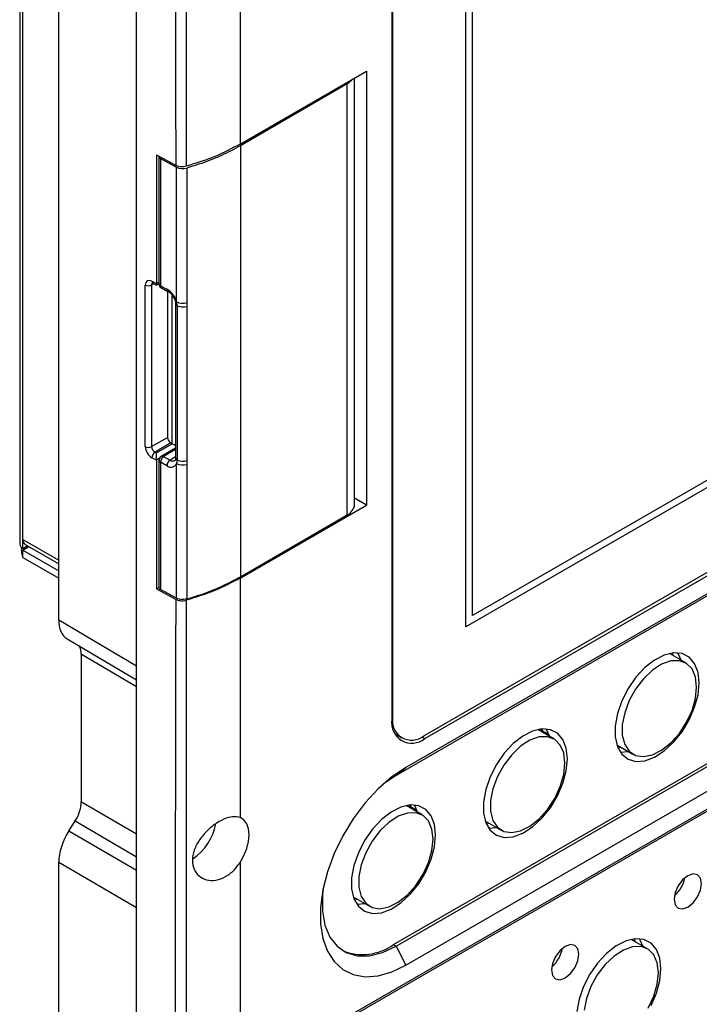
# Model space of a CAD drawing. Header units: millimetres. Extents: x 7320 to 8980, y -2461 to -1618.
# Tile 84 of 92: x 8541 to 8615, y -2028 to -1921. Entities that reach past the tile are written whole.
import ezdxf

# ---------------------------------------------------------------- set-up
doc = ezdxf.new("R2010")
doc.units = ezdxf.units.MM
doc.header["$LTSCALE"] = 3

msp = doc.modelspace()

# ---------------------------------------------------------------- linework, layer by layer
at = {"linetype": 'Continuous', "lineweight": 30}
for p, q in [((8540.65, -1878.68), (8540.65, -1977.97)), ((8541, -1977.48), (8541, -1880.15)), ((8544.9, -1986.25), (8544.9, -1881.08)), ((8553.37, -2139.27), (8553.37, -1881.25)), ((8581.23, -1885.66), (8581.23, -1997.12)), ((8581.32, -1885.46), (8581.32, -1996.92)), ((8589.31, -1987), (8589.31, -1886.16)), ((8590.02, -1985.78), (8590.02, -1886.57)), ((8564.69, -1887.78), (8564.69, -1934.32)), ((8704.57, -1919.65), (8590.02, -1985.78)), ((8705.27, -1920.05), (8589.31, -1987)), ((8564.69, -1934.32), (8578.48, -1926.36)), ((8578.48, -1926.36), (8578.48, -1973.72)), ((8577.17, -1973.64), (8577.17, -1927.11)), ((8584.71, -1998.88), (8709.87, -1926.63)), ((8584.84, -1999.2), (8710, -1926.95)), ((8576.36, -1927.75), (8564.72, -1934.5)), ((8576.36, -1974.78), (8576.36, -1927.75)), ((8711.02, -1928.55), (8581.7, -2003.21)), ((8712.08, -1927.71), (8582.76, -2002.36)), ((8564.72, -1934.5), (8564.72, -1981.53)), ((8555.57, -1935.5), (8557.7, -1936.65)), ((8555.57, -1935.5), (8555.57, -1949.55)), ((8555.83, -1935.69), (8555.83, -1949.57)), ((8555.99, -1935.9), (8557.75, -1936.84)), ((8555.99, -1935.9), (8555.99, -1949.78)), ((8726.11, -1943.12), (8568.73, -2033.98)), ((8723.78, -1944.7), (8568.93, -2034.09)), ((8581.42, -2021.68), (8710.73, -1947.03)), ((8581.7, -2021.84), (8711.02, -1947.19)), ((8554.34, -1967.34), (8554.34, -1949.7)), ((8555.27, -1949.56), (8555.03, -1949.7)), ((8555.03, -1949.7), (8555.03, -1967.33)), ((8555.07, -1949.28), (8555.57, -1949.55)), ((8555.17, -1949.51), (8555.56, -1949.72)), ((8555.18, -1949.51), (8555.17, -1949.51)), ((8555.56, -1949.72), (8555.83, -1949.57)), ((8555.57, -1949.55), (8555.83, -1949.4)), ((8555.99, -1949.78), (8556.71, -1950.17)), ((8556.1, -1950.01), (8556.82, -1950.4)), ((8582.76, -2023.92), (8712.08, -1949.26)), ((8556.77, -1950.37), (8556.77, -1966.33)), ((8557.26, -1967.03), (8557.26, -1950.8)), ((8557.65, -1951.77), (8557.65, -1968.59)), ((8557.81, -1951.98), (8557.81, -1968.8)), ((8558.87, -1951.63), (8558.87, -1952.04)), ((8555.03, -1967.33), (8556.77, -1966.33)), ((8557.12, -1966.94), (8555.41, -1967.93)), ((8555.56, -1968.01), (8557.26, -1967.03)), ((8557.12, -1966.94), (8557.26, -1967.03)), ((8555.41, -1967.93), (8555.56, -1968.01)), ((8557.65, -1967.5), (8556.08, -1968.41)), ((8557.65, -1967.67), (8556.33, -1968.43)), ((8555.57, -1968.82), (8555.07, -1968.55)), ((8555.87, -1968.64), (8555.57, -1968.82)), ((8555.57, -1968.82), (8555.57, -1982.86)), ((8555.83, -1968.84), (8555.83, -1982.72)), ((8555.99, -1969.05), (8555.99, -1982.93)), ((8556.71, -1969.44), (8555.99, -1969.05)), ((8556.33, -1968.43), (8557.05, -1968.82)), ((8557.65, -1968.45), (8557.05, -1968.82)), ((8557.75, -1983.87), (8557.75, -1969.18)), ((8564.69, -1981.68), (8578.48, -1973.72)), ((8578.48, -1973.72), (8577.17, -1972.97)), ((8564.72, -1981.53), (8576.36, -1974.78)), ((8541, -1978.46), (8541, -1977.48)), ((8541, -1977.48), (8544.9, -1979.73)), ((8541.25, -1978.03), (8544.9, -1980.14)), ((8541.45, -1978.15), (8541, -1978.63)), ((8541.5, -1978.18), (8541, -1978.46)), ((8541, -1978.63), (8541.64, -1978.26)), ((8541, -1979.44), (8541, -1978.63)), ((8541, -1978.63), (8544.9, -1980.88)), ((8541, -1979.44), (8544.9, -1981.69)), ((8564.69, -1981.68), (8564.69, -2007.82)), ((8555.83, -1982.71), (8555.57, -1982.86)), ((8555.57, -1982.86), (8557.7, -1984.01)), ((8557.75, -1983.87), (8555.99, -1982.93)), ((8544.9, -1986.25), (8553.37, -1991.27)), ((8545.82, -1988.3), (8553.37, -1992.77)), ((8611.97, -1990.18), (8611.85, -1989.86)), ((8547.37, -2006.09), (8547.37, -1990.01)), ((8553.37, -1993.56), (8547.37, -1990.01)), ((8613.28, -1990.94), (8611.51, -1989.92)), ((8581.32, -1996.92), (8581.23, -1996.87)), ((8598.91, -1999.23), (8597.14, -1998.21)), ((8597.6, -1998.48), (8597.48, -1998.15)), ((8597.64, -1998.14), (8597.64, -1998.34)), ((8598.34, -1998.75), (8597.64, -1998.34)), ((8581.58, -1998.69), (8582.31, -1999.12)), ((8581.68, -1998.87), (8581.89, -1998.87)), ((8584.49, -1999), (8584.84, -1999.2)), ((8605.76, -1999.88), (8607.53, -2000.9)), ((8605.88, -2000.2), (8606.22, -2000.14)), ((8606.14, -2000.68), (8607.03, -2000.61)), ((8581.7, -2003.21), (8582.76, -2002.36)), ((8581.7, -2003.21), (8580.34, -2004.12)), ((8547.37, -2006.09), (8553.37, -2009.59)), ((8584.55, -2007.53), (8582.78, -2006.51)), ((8583.23, -2006.77), (8583.11, -2006.45)), ((8583.27, -2006.43), (8583.27, -2006.64)), ((8583.97, -2007.05), (8583.27, -2006.64)), ((8546.01, -2009.28), (8546.68, -2008.22)), ((8553.37, -2012.12), (8546.68, -2008.22)), ((8591.39, -2008.17), (8593.17, -2009.19)), ((8591.51, -2008.49), (8591.85, -2008.44)), ((8591.77, -2008.97), (8592.66, -2008.9)), ((8546.01, -2009.28), (8553.37, -2013.57)), ((8544.9, -2117.88), (8544.9, -2012.71)), ((8553.37, -2017.65), (8544.9, -2012.71)), ((8564.69, -2012.71), (8564.69, -2132.74)), ((8577.03, -2016.47), (8578.8, -2017.49)), ((8577.15, -2016.79), (8577.48, -2016.73)), ((8577.41, -2017.27), (8578.29, -2017.2)), ((8581.42, -2021.68), (8581.7, -2021.84)), ((8581.7, -2021.84), (8582.76, -2023.92)), ((8609.11, -2022.13), (8607.34, -2021.11)), ((8607.8, -2021.37), (8607.68, -2021.05))]:
    msp.add_line(p, q, dxfattribs=at)
at = {"linetype": 'Continuous', "lineweight": 30, "flags": 128}
for points in [[(8558.82, -1884.39), (8558.82, -1884.39), (8558.82, -1886.02), (8558.82, -1892.55), (8558.82, -1918.68), (8558.82, -1933.96), (8558.82, -1936.75)], [(8576.36, -1927.75), (8576.85, -1927.36), (8576.95, -1927.25)], [(8557.75, -1951.53), (8557.75, -1948.82), (8557.75, -1947.17), (8557.75, -1936.84)], [(8558.87, -1936.94), (8558.87, -1938.57), (8558.87, -1945.1), (8558.87, -1951.63)], [(8558.87, -1952.04), (8558.87, -1953.71), (8558.87, -1960.36), (8558.87, -1968.86)], [(8558.87, -1968.86), (8558.87, -1969.11), (8558.87, -1969.28)], [(8558.87, -1969.28), (8558.87, -1971.23), (8558.87, -1983.97)], [(8558.82, -1984.11), (8558.82, -1985.74), (8558.82, -1992.27), (8558.82, -2018.4), (8558.82, -2122.92), (8558.82, -2131.59), (8558.82, -2140.97), (8558.82, -2140.97)], [(8614.75, -1993.12), (8614.63, -1991.97), (8614.26, -1991.02), (8613.67, -1990.33), (8612.9, -1989.93), (8611.97, -1989.85), (8610.95, -1990.08), (8609.89, -1990.63), (8608.84, -1991.45), (8607.86, -1992.5), (8607, -1993.73), (8606.31, -1995.07), (8605.83, -1996.45), (8605.59, -1997.79), (8605.59, -1999.02), (8605.83, -2000.08), (8606.31, -2000.91), (8607, -2001.45), (8607.86, -2001.7), (8608.84, -2001.62), (8609.89, -2001.22), (8610.95, -2000.54), (8611.97, -1999.59), (8612.9, -1998.45), (8613.67, -1997.15), (8614.26, -1995.78), (8614.63, -1994.41), (8614.75, -1993.12)], [(8612.78, -1990.65), (8612.49, -1990), (8612.4, -1989.84)], [(8614.47, -1993.57), (8614.35, -1992.48), (8613.97, -1991.6), (8613.37, -1990.99), (8612.59, -1990.7), (8611.66, -1990.73), (8610.66, -1991.09), (8609.65, -1991.75), (8608.68, -1992.67), (8607.82, -1993.8), (8607.12, -1995.06), (8606.63, -1996.37), (8606.37, -1997.66), (8606.37, -1998.84), (8606.63, -1999.83), (8607.12, -2000.58), (8607.82, -2001.03), (8608.68, -2001.17), (8609.65, -2000.97), (8610.66, -2000.46), (8611.66, -1999.66), (8612.59, -1998.63), (8613.37, -1997.42), (8613.97, -1996.12), (8614.35, -1994.81), (8614.47, -1993.57)], [(8600.38, -2001.41), (8600.26, -2000.26), (8599.89, -1999.31), (8599.31, -1998.62), (8598.53, -1998.23), (8597.61, -1998.14), (8596.58, -1998.38), (8595.52, -1998.92), (8594.47, -1999.74), (8593.49, -2000.8), (8592.63, -2002.03), (8591.95, -2003.37), (8591.47, -2004.74), (8591.22, -2006.09), (8591.22, -2007.32), (8591.47, -2008.38), (8591.95, -2009.2), (8592.63, -2009.75), (8593.49, -2009.99), (8594.47, -2009.91), (8595.52, -2009.52), (8596.58, -2008.83), (8597.61, -2007.89), (8598.53, -2006.74), (8599.31, -2005.45), (8599.89, -2004.08), (8600.26, -2002.71), (8600.38, -2001.41)], [(8598.41, -1998.94), (8598.12, -1998.29), (8598.03, -1998.14)], [(8600.11, -2001.87), (8599.98, -2000.77), (8599.6, -1999.9), (8599, -1999.29), (8598.22, -1998.99), (8597.3, -1999.02), (8596.3, -1999.38), (8595.28, -2000.04), (8594.31, -2000.96), (8593.45, -2002.09), (8592.75, -2003.35), (8592.26, -2004.67), (8592.01, -2005.95), (8592.01, -2007.13), (8592.26, -2008.12), (8592.75, -2008.87), (8593.45, -2009.33), (8594.31, -2009.46), (8595.28, -2009.27), (8596.3, -2008.75), (8597.3, -2007.95), (8598.22, -2006.92), (8599, -2005.72), (8599.6, -2004.42), (8599.98, -2003.11), (8600.11, -2001.87)], [(8582.76, -2002.36), (8581.22, -2003.39), (8579.73, -2004.69), (8578.32, -2006.22), (8577.03, -2007.94), (8575.89, -2009.8), (8574.95, -2011.75), (8574.21, -2013.74), (8573.71, -2015.71), (8573.46, -2017.62), (8573.46, -2019.4), (8573.71, -2021.01), (8574.21, -2022.4), (8574.95, -2023.54), (8575.89, -2024.4), (8577.03, -2024.95), (8578.32, -2025.18), (8579.73, -2025.08), (8581.22, -2024.66), (8582.76, -2023.92)], [(8586.01, -2009.71), (8585.89, -2008.56), (8585.52, -2007.61), (8584.94, -2006.92), (8584.16, -2006.52), (8583.24, -2006.44), (8582.21, -2006.67), (8581.15, -2007.22), (8580.1, -2008.04), (8579.12, -2009.09), (8578.26, -2010.32), (8577.58, -2011.66), (8577.1, -2013.04), (8576.85, -2014.38), (8576.85, -2015.61), (8577.1, -2016.67), (8577.58, -2017.49), (8578.26, -2018.04), (8579.12, -2018.28), (8580.1, -2018.21), (8581.15, -2017.81), (8582.21, -2017.13), (8583.24, -2016.18), (8584.16, -2015.03), (8584.94, -2013.74), (8585.52, -2012.37), (8585.89, -2011), (8586.01, -2009.71)], [(8584.04, -2007.24), (8583.76, -2006.59), (8583.66, -2006.43)], [(8564.69, -2012.71), (8565.1, -2011.96), (8565.42, -2011.19), (8565.61, -2010.42), (8565.68, -2009.69), (8565.61, -2009.04), (8565.42, -2008.49), (8565.1, -2008.08), (8564.69, -2007.82)], [(8585.74, -2010.16), (8585.61, -2009.07), (8585.23, -2008.19), (8584.64, -2007.58), (8583.85, -2007.29), (8582.93, -2007.32), (8581.93, -2007.68), (8580.91, -2008.34), (8579.94, -2009.26), (8579.08, -2010.39), (8578.38, -2011.65), (8577.89, -2012.96), (8577.64, -2014.25), (8577.64, -2015.43), (8577.89, -2016.42), (8578.38, -2017.17), (8579.08, -2017.62), (8579.94, -2017.76), (8580.91, -2017.56), (8581.93, -2017.05), (8582.93, -2016.25), (8583.85, -2015.22), (8584.64, -2014.01), (8585.23, -2012.71), (8585.61, -2011.4), (8585.74, -2010.16)], [(8614.99, -2015.02), (8614.88, -2014.43), (8614.56, -2014.06), (8614.08, -2013.97), (8613.51, -2014.16), (8612.94, -2014.62), (8612.46, -2015.27), (8612.14, -2016.01), (8612.02, -2016.73), (8612.14, -2017.33), (8612.46, -2017.7), (8612.94, -2017.79), (8613.51, -2017.59), (8614.08, -2017.13), (8614.56, -2016.48), (8614.88, -2015.74), (8614.99, -2015.02)], [(8573.74, -2015.55), (8573.66, -2016.3), (8573.66, -2018.02), (8573.94, -2019.56), (8574.48, -2020.85), (8575.26, -2021.86), (8576.26, -2022.55), (8577.45, -2022.9), (8578.78, -2022.9), (8580.22, -2022.54), (8581.7, -2021.84)], [(8612.56, -2015.11), (8612.56, -2015.11), (8612.37, -2015.44)], [(8610.58, -2024.31), (8610.45, -2023.16), (8610.09, -2022.21), (8609.5, -2021.52), (8608.73, -2021.12), (8607.8, -2021.04), (8606.78, -2021.28), (8605.71, -2021.82), (8604.66, -2022.64), (8603.68, -2023.69), (8602.83, -2024.92), (8602.14, -2026.26), (8601.66, -2027.64), (8601.42, -2028.98)], [(8608.6, -2021.84), (8608.32, -2021.19), (8608.23, -2021.04)], [(8601.63, -2022.74), (8601.52, -2022.14), (8601.19, -2021.77), (8600.71, -2021.68), (8600.14, -2021.88), (8599.58, -2022.34), (8599.09, -2022.99), (8598.77, -2023.73), (8598.66, -2024.45), (8598.77, -2025.04), (8599.09, -2025.41), (8599.58, -2025.51), (8600.14, -2025.31), (8600.71, -2024.85), (8601.19, -2024.2), (8601.52, -2023.46), (8601.63, -2022.74)], [(8610.3, -2024.76), (8610.17, -2023.67), (8609.8, -2022.79), (8609.2, -2022.19), (8608.41, -2021.89), (8607.49, -2021.92), (8606.49, -2022.28), (8605.47, -2022.94), (8604.51, -2023.86), (8603.64, -2024.99), (8602.95, -2026.25), (8602.46, -2027.56), (8602.2, -2028.85)], [(8599.19, -2022.82), (8599.19, -2022.83), (8599, -2023.15)], [(8609.2, -2028.61), (8609.8, -2027.32), (8610.17, -2026), (8610.3, -2024.76)], [(8609.5, -2028.34), (8610.09, -2026.97), (8610.45, -2025.61), (8610.58, -2024.31)]]:
    msp.add_lwpolyline(points, dxfattribs=at)
at = {"linetype": 'Continuous', "lineweight": 30}
for centre, radius, start, end in [((8556.08, -1935.68), 0.241, 173.5986, 249.5509), ((8558.43, -1935.42), 1.58, 244.3281, 286.1146), ((8554.68, -1949.01), 0.772, 243.8538, 297.3009), ((8555.31, -1949.31), 0.242, 173.1031, 235.7128), ((8556.33, -1949.57), 0.5, 180, 240.1409), ((8556.08, -1949.55), 0.247, 184.6681, 249.516), ((8556.22, -1949.82), 0.235, 171.9633, 236.8563), ((8556.33, -1949.57), 0.5, 240.1409, 241.8387), ((8555.54, -1952.13), 2.29, 15.1569, 59.191), ((8556.95, -1950.2), 0.243, 173.0962, 235.099), ((8557.91, -1951.74), 0.257, 187.0814, 248.2271), ((8558.43, -1950.11), 1.58, 244.3256, 286.1195), ((8556.11, -1952), 1.7, 0.5686, 15.8464), ((8558.43, -1950.49), 1.61, 247.6124, 285.8287), ((8557.53, -1966.3), 0.768, 182.6049, 237.3956), ((8554.68, -1966.65), 0.772, 243.8538, 297.3009), ((8555.86, -1968.58), 0.793, 124.6845, 177.6454), ((8556.19, -1968.63), 0.245, 53.5915, 115.4244), ((8556.33, -1968.84), 0.5, 120.1359, 180), ((8556.09, -1968.82), 0.255, 185.7002, 248.4839), ((8556.79, -1969.09), 0.795, 124.8534, 177.6646), ((8557.51, -1969.47), 0.795, 124.8534, 177.6646), ((8557.13, -1968.91), 0.675, 231.7513, 336.0147), ((8557.34, -1968.4), 0.506, 235.0035, 298.3402), ((8557.91, -1968.57), 0.256, 185.8317, 248.3524), ((8556.77, -1968.82), 1.05, 339.6624, 0.9093), ((8558.43, -1967.76), 1.58, 244.3256, 286.132), ((8558.43, -1967.31), 1.61, 247.6327, 285.8382), ((8575.81, -1973.53), 1.37, 293.632, 355.2621), ((8541.25, -1977.91), 0.604, 185.6947, 245.6257), ((8541.6, -1977.54), 0.602, 174.3118, 234.3759), ((8556.08, -1982.7), 0.247, 184.6681, 249.516), ((8583.43, -1997.47), 2.23, 170.786, 309.2034), ((8583.39, -1997.26), 2.1, 170.7859, 309.2033), ((8556.03, -2007.29), 6.14, 304.8815, 348.6899), ((8609.86, -2013.77), 3.39, 310.4465, 349.5589), ((8578.06, -2017.02), 5.74, 247.424, 305.776), ((8596.5, -2021.49), 3.39, 310.4465, 349.5589)]:
    msp.add_arc(centre, radius, start, end, dxfattribs=at)
for centre, major_axis, ratio, start_param, end_param in [((8555.07, -1950.1), (-0.527, 0.85), 0.597167, 5.479153, 7.049949), ((8555.41, -1949.89), (-0.278, 0.416), 0.61609, 6.239515, 7.028585), ((8555.56, -1949.15), (-0.009, 0.572), 0.015113, 3.133165, 3.935499), ((8557.62, -1967.23), (0.5, -0.289), 0.00007, 1.353995, 2.356235), ((8555.07, -1967.73), (-0.527, 0.85), 0.597167, 0.766764, 2.33756), ((8555.41, -1967.52), (-0.278, 0.416), 0.61609, 0.7454, 2.316196), ((8555.56, -1968.42), (-0.009, 0.572), 0.015113, 3.935499, 5.506296), ((8548.08, -1984.41), (2.25, 3.9), 0.577361, 2.356161, 3.135222), ((8545.39, -1991.15), (1.4, 2.42), 0.577361, 5.497753, 5.971975), ((8545.39, -2007.23), (1.4, 2.42), 0.577402, 4.635583, 5.497718), ((8548.08, -2010.87), (2.25, 3.9), 0.577402, 1.493991, 2.356126)]:
    msp.add_ellipse(centre, major_axis=major_axis, ratio=ratio, start_param=start_param, end_param=end_param, dxfattribs=at)
for points, knots in [([(8557.7, -1936.65), (8557.68, -1924.71), (8557.66, -1910.38), (8557.71, -1894.4), (8557.65, -1889.44), (8557.77, -1886.14), (8557.69, -1884.41), (8557.65, -1883.55)], [0, 0, 0, 0, 0.674299, 0.80958, 0.904769, 0.952448, 1, 1, 1, 1]), ([(8564.69, -1934.32), (8563.79, -1934.8), (8562.01, -1935.74), (8559.88, -1936.41), (8558.82, -1936.75)], [0, 0, 0, 0, 0.500043, 1, 1, 1, 1]), ([(8564.72, -1934.5), (8564.05, -1934.87), (8562.73, -1935.58), (8560.73, -1936.37), (8559.41, -1936.77), (8558.87, -1936.94)], [0, 0, 0, 0, 0.381933, 0.745976, 1, 1, 1, 1]), ([(8558.82, -1936.75), (8558.72, -1936.77), (8558.5, -1936.81), (8558.16, -1936.8), (8557.88, -1936.74), (8557.75, -1936.67), (8557.7, -1936.65)], [0, 0, 0, 0, 0.278695, 0.557394, 0.836089, 1, 1, 1, 1]), ([(8555.09, -1949.48), (8555.09, -1949.48), (8555.08, -1949.48), (8555.11, -1949.48), (8555.16, -1949.5), (8555.17, -1949.51)], [0, 0, 0, 0, 0.036954, 0.6345, 1, 1, 1, 1]), ([(8556.82, -1950.4), (8556.88, -1950.43), (8557.01, -1950.52), (8557.24, -1950.74), (8557.45, -1951.06), (8557.6, -1951.39), (8557.65, -1951.64), (8557.65, -1951.74), (8557.65, -1951.77)], [0, 0, 0, 0, 0.147684, 0.339613, 0.542777, 0.750207, 0.93663, 1, 1, 1, 1]), ([(8557.65, -1968.59), (8557.65, -1968.65), (8557.64, -1968.77), (8557.59, -1968.84), (8557.59, -1968.85), (8557.58, -1968.85)], [0, 0, 0, 0, 0.3032567, 0.6845373, 1, 1, 1, 1]), ([(8540.84, -1978.32), (8540.83, -1978.39), (8540.81, -1978.65), (8540.88, -1979.07), (8540.96, -1979.32), (8541, -1979.44)], [0, 0, 0, 0, 0.156523, 0.573336, 1, 1, 1, 1]), ([(8564.69, -1981.68), (8563.8, -1982.16), (8562.01, -1983.1), (8559.89, -1983.77), (8558.82, -1984.11)], [0, 0, 0, 0, 0.499962, 1, 1, 1, 1]), ([(8558.87, -1983.97), (8559.45, -1983.79), (8560.79, -1983.38), (8562.79, -1982.58), (8564.08, -1981.89), (8564.72, -1981.53)], [0, 0, 0, 0, 0.269256, 0.6320007, 1, 1, 1, 1]), ([(8557.65, -2141.58), (8557.69, -2140.76), (8557.77, -2139.12), (8557.65, -2135.69), (8557.79, -2123.38), (8557.53, -2072.39), (8557.62, -2023.28), (8557.7, -1984.01)], [0, 0, 0, 0, 0.016007, 0.032056, 0.064133, 0.251696, 1, 1, 1, 1]), ([(8557.7, -1984.01), (8557.79, -1984.05), (8557.97, -1984.13), (8558.3, -1984.17), (8558.6, -1984.16), (8558.76, -1984.12), (8558.82, -1984.11)], [0, 0, 0, 0, 0.279106, 0.558213, 0.837316, 1, 1, 1, 1]), ([(8558.87, -1983.97), (8558.77, -1983.99), (8558.55, -1984.04), (8558.21, -1984.02), (8557.93, -1983.96), (8557.8, -1983.9), (8557.75, -1983.87)], [0, 0, 0, 0, 0.278944, 0.557894, 0.836841, 1, 1, 1, 1]), ([(8564.69, -2007.82), (8564.43, -2007.76), (8563.91, -2007.65), (8562.91, -2007.95), (8561.87, -2008.55), (8560.87, -2009.42), (8560.04, -2010.5), (8559.54, -2011.66), (8559.44, -2012.77), (8559.73, -2013.7), (8560.36, -2014.38), (8561.26, -2014.73), (8562.31, -2014.66), (8563.37, -2014.17), (8564.17, -2013.44), (8564.55, -2012.9), (8564.69, -2012.71)], [0, 0, 0, 0, 0.073123, 0.146253, 0.219342, 0.293647, 0.369574, 0.445312, 0.518447, 0.589378, 0.660986, 0.735271, 0.811387, 0.88683, 0.960529, 1, 1, 1, 1])]:
    msp.add_open_spline(points, degree=3, knots=knots, dxfattribs=at)

doc.saveas('drawing.dxf')
